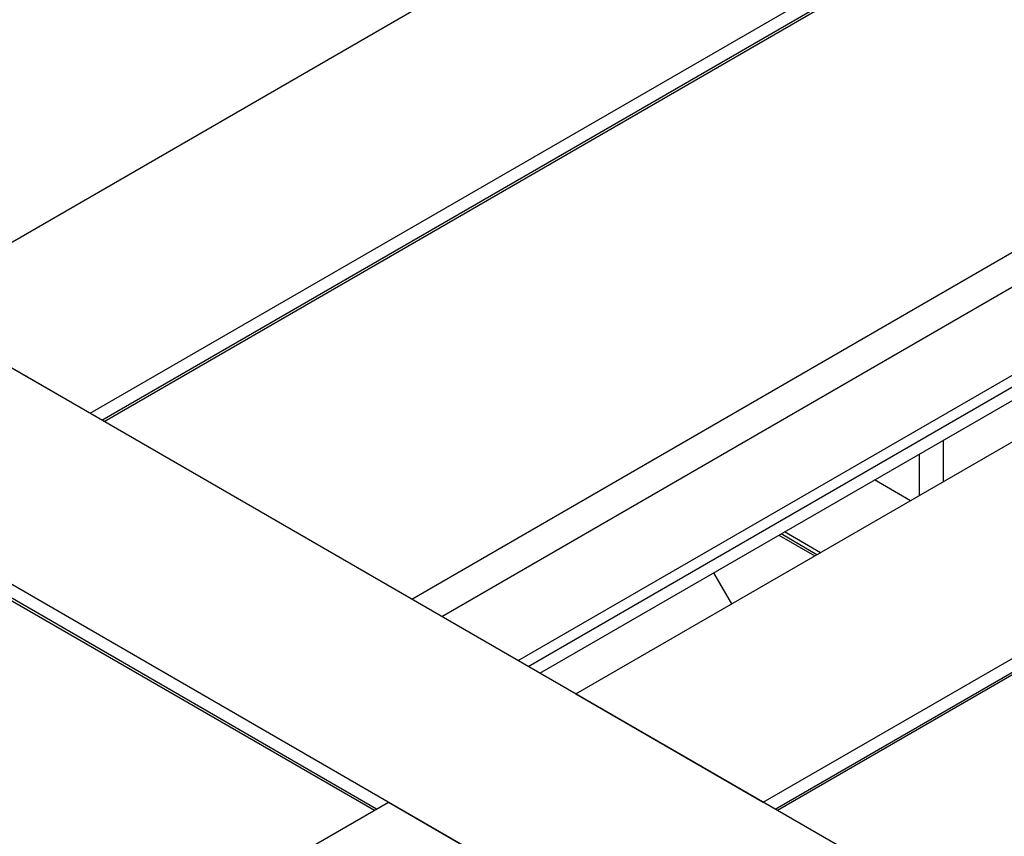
# Model space of a CAD drawing. Header units: millimetres. Extents: x 0 to 25230, y 0 to 17820.
# Tile 195 of 244: x 15981 to 16445, y 12565 to 12950. Entities that reach past the tile are written whole.
import ezdxf

# ---------------------------------------------------------------- set-up
doc = ezdxf.new("R2010")
doc.units = ezdxf.units.MM
doc.linetypes.add('SLD-Sólida', pattern=[0])
doc.layers.add('REFERÊNCIAS', color=9, linetype='SLD-Sólida')

msp = doc.modelspace()

# ---------------------------------------------------------------- linework, layer by layer
at = {"layer": 'REFERÊNCIAS', "linetype": 'SLD-Sólida', "lineweight": 25, "ltscale": 30}
for p, q in [((15925.66, 12815.04), (16557.03, 13179.53)), ((16014.05, 12764.02), (16645.42, 13128.5)), ((16019.64, 12760.79), (16645.42, 13122.05)), ((16020.68, 12760.19), (16644.68, 13120.42)), ((20161.58, 10369.7), (15607.81, 12998.53)), ((16243.15, 12631.76), (16874.52, 12996.24)), ((20073.19, 10318.67), (15519.43, 12947.51)), ((16331.54, 12580.73), (16962.91, 12945.22)), ((16337.13, 12577.51), (16962.91, 12938.77)), ((16338.17, 12576.91), (16962.18, 12937.14)), ((16165.76, 12676.44), (16605.05, 12930.04)), ((16179.9, 12668.27), (16611.62, 12917.51)), ((16215.96, 12647.45), (16643.25, 12894.12)), ((16220.62, 12644.76), (16645.42, 12889.99)), ((16226.21, 12641.54), (16645.42, 12883.54)), ((15925.66, 12815.04), (16014.05, 12764.02)), ((16416.35, 12751.3), (16416.35, 12731.74)), ((16405.03, 12744.77), (16405.03, 12725.21)), ((16400.89, 12722.82), (16383.95, 12732.6)), ((15925.43, 12705.46), (16148.13, 12576.91)), ((16149.17, 12577.51), (15925.66, 12706.54)), ((16338.86, 12706.57), (16355.8, 12696.79)), ((16356.84, 12697.39), (16339.91, 12707.17)), ((16358.46, 12698.33), (16341.53, 12708.11)), ((16308.11, 12688.82), (16316.58, 12674.15)), ((16243.15, 12631.76), (16331.54, 12580.73)), ((15712.82, 12325.61), (16154.76, 12580.73)), ((16154.76, 12580.73), (16243.15, 12529.71))]:
    msp.add_line(p, q, dxfattribs=at)

doc.saveas('drawing.dxf')
